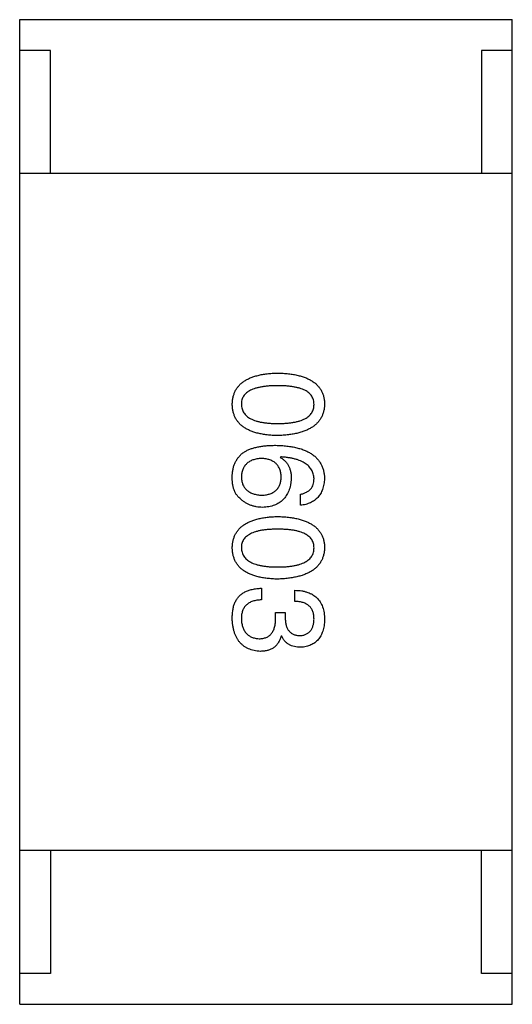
# Model space of a CAD drawing. Header units: millimetres. Extents: x 42 to 554, y 166 to 335.
# Tile 215 of 256: x 404.034 to 404.834, y 268.305 to 269.905. Entities that reach past the tile are written whole.
import ezdxf

# ---------------------------------------------------------------- set-up
doc = ezdxf.new("R2010")
doc.units = ezdxf.units.MM
doc.header["$LTSCALE"] = 30.734
doc.layers.get('0').update_dxf_attribs({"linetype": 'CONTINUOUS'})

msp = doc.modelspace()

# ---------------------------------------------------------------- linework, layer by layer
at = {"linetype": 'Continuous'}
for p, q in [((404.0342, 268.3051), (404.0342, 269.9051)), ((404.0342, 269.9051), (404.8342, 269.9051)), ((404.8342, 268.3051), (404.8342, 269.9051)), ((404.0842, 269.8551), (404.0342, 269.8551)), ((404.0842, 269.6551), (404.0842, 269.8551)), ((404.7842, 269.8551), (404.7842, 269.6551)), ((404.8342, 269.8551), (404.7842, 269.8551)), ((404.8342, 269.6551), (404.0342, 269.6551)), ((404.4581, 269.1946), (404.4573, 269.1938)), ((404.4901, 269.1159), (404.4901, 269.1339)), ((404.427, 268.9811), (404.427, 268.9622)), ((404.4811, 268.9598), (404.4811, 268.9778)), ((404.4499, 268.9327), (404.4499, 268.9418)), ((404.4499, 268.9418), (404.4655, 268.9418)), ((404.4655, 268.9418), (404.4655, 268.9319)), ((404.4597, 268.9032), (404.4589, 268.9032)), ((404.8342, 268.5551), (404.0342, 268.5551)), ((404.0842, 268.5551), (404.0842, 268.3551)), ((404.7842, 268.3551), (404.7842, 268.5551)), ((404.0842, 268.3551), (404.0342, 268.3551)), ((404.8342, 268.3551), (404.7842, 268.3551)), ((404.0342, 268.3051), (404.8342, 268.3051))]:
    msp.add_line(p, q, dxfattribs=at)
for points, knots in [([(404.3794, 269.28), (404.3795, 269.282), (404.3797, 269.2859), (404.3806, 269.2915), (404.3822, 269.2968), (404.3842, 269.3017), (404.3869, 269.3062), (404.3901, 269.3103), (404.3939, 269.3141), (404.3983, 269.3174), (404.4032, 269.3204), (404.4087, 269.323), (404.4147, 269.3253), (404.4214, 269.3271), (404.4285, 269.3287), (404.4362, 269.3298), (404.4445, 269.3305), (404.4502, 269.3307), (404.4532, 269.3308)], [0, 0, 0, 0, 0.059135, 0.115606, 0.169241, 0.221578, 0.273261, 0.324749, 0.377329, 0.431642, 0.488541, 0.548597, 0.612232, 0.680174, 0.752504, 0.829777, 0.912307, 1, 1, 1, 1]), ([(404.4532, 269.3308), (404.4562, 269.3307), (404.4622, 269.3305), (404.4707, 269.3298), (404.4787, 269.3287), (404.4861, 269.3271), (404.4929, 269.3253), (404.4992, 269.323), (404.5048, 269.3204), (404.5099, 269.3174), (404.5145, 269.3141), (404.5184, 269.3103), (404.5217, 269.3062), (404.5245, 269.3017), (404.5266, 269.2968), (404.5282, 269.2915), (404.5292, 269.2859), (404.5293, 269.282), (404.5294, 269.28)], [0, 0, 0, 0, 0.088823, 0.172287, 0.250296, 0.323438, 0.392244, 0.456221, 0.516635, 0.573871, 0.628, 0.680335, 0.731489, 0.782557, 0.834044, 0.886738, 0.942089, 1, 1, 1, 1]), ([(404.4532, 269.3103), (404.4508, 269.3103), (404.4462, 269.3103), (404.4395, 269.3099), (404.4333, 269.3093), (404.4275, 269.3085), (404.4222, 269.3074), (404.4173, 269.3062), (404.4129, 269.3046), (404.409, 269.3029), (404.4055, 269.3009), (404.4025, 269.2986), (404.3999, 269.2961), (404.3978, 269.2933), (404.3961, 269.2904), (404.395, 269.2871), (404.3943, 269.2836), (404.3942, 269.2812), (404.3942, 269.28)], [0, 0, 0, 0, 0.096457, 0.187288, 0.27178, 0.350132, 0.423455, 0.491343, 0.554037, 0.612253, 0.666313, 0.717038, 0.764921, 0.811214, 0.856775, 0.902988, 0.950234, 1, 1, 1, 1]), ([(404.5122, 269.28), (404.5122, 269.2812), (404.5121, 269.2836), (404.5114, 269.2871), (404.5102, 269.2903), (404.5086, 269.2933), (404.5065, 269.2961), (404.5039, 269.2986), (404.5009, 269.3009), (404.4974, 269.3029), (404.4935, 269.3046), (404.4891, 269.3062), (404.4842, 269.3074), (404.4789, 269.3085), (404.4731, 269.3093), (404.4669, 269.3099), (404.4602, 269.3103), (404.4556, 269.3103), (404.4532, 269.3103)], [0, 0, 0, 0, 0.049764, 0.097007, 0.143217, 0.188577, 0.235116, 0.282997, 0.333719, 0.387776, 0.445989, 0.508679, 0.576563, 0.649481, 0.728235, 0.812722, 0.903548, 1, 1, 1, 1]), ([(404.4532, 269.2292), (404.4502, 269.2293), (404.4445, 269.2295), (404.4362, 269.2303), (404.4285, 269.2314), (404.4214, 269.2329), (404.4147, 269.2347), (404.4087, 269.237), (404.4032, 269.2396), (404.3983, 269.2426), (404.3939, 269.2459), (404.3901, 269.2497), (404.3869, 269.2538), (404.3842, 269.2584), (404.3822, 269.2633), (404.3806, 269.2685), (404.3797, 269.2741), (404.3795, 269.278), (404.3794, 269.28)], [0, 0, 0, 0, 0.08769, 0.170218, 0.24749, 0.319818, 0.387758, 0.451391, 0.511445, 0.568185, 0.622681, 0.67526, 0.726746, 0.778428, 0.830764, 0.884397, 0.940866, 1, 1, 1, 1]), ([(404.3942, 269.28), (404.3943, 269.2787), (404.3944, 269.2763), (404.3952, 269.2727), (404.3964, 269.2694), (404.3981, 269.2663), (404.4002, 269.2635), (404.4029, 269.2609), (404.4059, 269.2586), (404.4094, 269.2565), (404.4133, 269.2547), (404.4177, 269.2531), (404.4225, 269.2518), (404.4278, 269.2507), (404.4335, 269.2499), (404.4397, 269.2493), (404.4463, 269.2489), (404.4508, 269.2489), (404.4532, 269.2489)], [0, 0, 0, 0, 0.050879, 0.099377, 0.146973, 0.193618, 0.240619, 0.289461, 0.34047, 0.395283, 0.453059, 0.515633, 0.582666, 0.655287, 0.732971, 0.815933, 0.905166, 1, 1, 1, 1]), ([(404.4532, 269.2489), (404.4556, 269.2489), (404.4602, 269.2489), (404.4669, 269.2493), (404.4731, 269.2499), (404.4789, 269.2507), (404.4842, 269.2518), (404.4891, 269.2531), (404.4935, 269.2547), (404.4974, 269.2565), (404.5009, 269.2586), (404.5039, 269.2609), (404.5065, 269.2635), (404.5086, 269.2663), (404.5102, 269.2694), (404.5114, 269.2727), (404.5121, 269.2763), (404.5122, 269.2787), (404.5122, 269.28)], [0, 0, 0, 0, 0.095719, 0.185854, 0.269738, 0.347952, 0.420315, 0.487894, 0.550245, 0.608186, 0.662454, 0.713283, 0.761375, 0.808209, 0.854301, 0.901312, 0.949396, 1, 1, 1, 1]), ([(404.5294, 269.28), (404.5293, 269.2781), (404.5291, 269.2742), (404.528, 269.2687), (404.5263, 269.2635), (404.5242, 269.2587), (404.5214, 269.2542), (404.518, 269.2501), (404.514, 269.2464), (404.5095, 269.243), (404.5044, 269.24), (404.4988, 269.2373), (404.4926, 269.2351), (404.4858, 269.2332), (404.4784, 269.2316), (404.4705, 269.2304), (404.4621, 269.2296), (404.4562, 269.2293), (404.4532, 269.2292)], [0, 0, 0, 0, 0.057415, 0.112361, 0.16496, 0.216437, 0.267441, 0.318839, 0.371478, 0.426325, 0.483626, 0.544235, 0.608673, 0.677374, 0.750405, 0.828394, 0.911525, 1, 1, 1, 1]), ([(404.3794, 269.1643), (404.3795, 269.1663), (404.3798, 269.1703), (404.3809, 269.1761), (404.3824, 269.1816), (404.3847, 269.1866), (404.3874, 269.1913), (404.3907, 269.1955), (404.3946, 269.1995), (404.3976, 269.2017), (404.3991, 269.2028)], [0, 0, 0, 0, 0.137449, 0.267856, 0.393219, 0.514735, 0.63397, 0.753734, 0.874967, 1, 1, 1, 1]), ([(404.3991, 269.2028), (404.4007, 269.2036), (404.4039, 269.2054), (404.4091, 269.2076), (404.4148, 269.2094), (404.4209, 269.2108), (404.4275, 269.212), (404.4346, 269.2128), (404.4421, 269.2134), (404.4473, 269.2134), (404.4499, 269.2134)], [0, 0, 0, 0, 0.101889, 0.209155, 0.322694, 0.442863, 0.569758, 0.70479, 0.848502, 1, 1, 1, 1]), ([(404.4499, 269.2134), (404.4531, 269.2133), (404.4592, 269.2132), (404.468, 269.2123), (404.4763, 269.2112), (404.484, 269.2095), (404.491, 269.2076), (404.4975, 269.2052), (404.5034, 269.2024), (404.5087, 269.1992), (404.5134, 269.1957), (404.5175, 269.1916), (404.5211, 269.1872), (404.5239, 269.1824), (404.5262, 269.1772), (404.5279, 269.1716), (404.529, 269.1656), (404.5293, 269.1615), (404.5294, 269.1593)], [0, 0, 0, 0, 0.087517, 0.169686, 0.246944, 0.319347, 0.387088, 0.450961, 0.511075, 0.567974, 0.622351, 0.675039, 0.726853, 0.778688, 0.83093, 0.884738, 0.941043, 1, 1, 1, 1]), ([(404.427, 269.1921), (404.4257, 269.192), (404.4232, 269.1919), (404.4195, 269.1913), (404.4161, 269.1906), (404.413, 269.1896), (404.41, 269.1885), (404.4074, 269.187), (404.4049, 269.1854), (404.4028, 269.1835), (404.4008, 269.1815), (404.3991, 269.1792), (404.3977, 269.1767), (404.3965, 269.174), (404.3955, 269.171), (404.3948, 269.1679), (404.3943, 269.1645), (404.3942, 269.1622), (404.3942, 269.161)], [0, 0, 0, 0, 0.076467, 0.148148, 0.216496, 0.280559, 0.342274, 0.401168, 0.458322, 0.514073, 0.569257, 0.62465, 0.68124, 0.739113, 0.799947, 0.862804, 0.929597, 1, 1, 1, 1]), ([(404.4589, 269.1618), (404.4589, 269.163), (404.4588, 269.1652), (404.4583, 269.1685), (404.4576, 269.1716), (404.4567, 269.1744), (404.4555, 269.1771), (404.4541, 269.1795), (404.4525, 269.1817), (404.4506, 269.1837), (404.4484, 269.1856), (404.4461, 269.1871), (404.4435, 269.1885), (404.4406, 269.1897), (404.4375, 269.1906), (404.4342, 269.1914), (404.4307, 269.1919), (404.4282, 269.192), (404.427, 269.1921)], [0, 0, 0, 0, 0.070453, 0.136523, 0.199866, 0.260392, 0.318446, 0.374657, 0.430182, 0.485556, 0.541071, 0.598396, 0.657208, 0.718642, 0.783247, 0.851631, 0.923928, 1, 1, 1, 1]), ([(404.4573, 269.1938), (404.4587, 269.1929), (404.4615, 269.1912), (404.4653, 269.188), (404.4684, 269.1844), (404.471, 269.1803), (404.4729, 269.1756), (404.4743, 269.1706), (404.4752, 269.1651), (404.4753, 269.1613), (404.4753, 269.1593)], [0, 0, 0, 0, 0.122276, 0.239997, 0.35611, 0.473903, 0.59404, 0.720428, 0.855383, 1, 1, 1, 1]), ([(404.5122, 269.1593), (404.5121, 269.1606), (404.5119, 269.1632), (404.5111, 269.1669), (404.5099, 269.1703), (404.5082, 269.1735), (404.5063, 269.1766), (404.5039, 269.1794), (404.501, 269.1819), (404.4979, 269.1842), (404.4943, 269.1863), (404.4903, 269.1882), (404.4859, 269.1898), (404.4811, 269.1912), (404.4759, 269.1924), (404.4703, 269.1934), (404.4643, 269.1941), (404.4602, 269.1944), (404.4581, 269.1946)], [0, 0, 0, 0, 0.054741, 0.107075, 0.158339, 0.208382, 0.258772, 0.310045, 0.362765, 0.417822, 0.475982, 0.537466, 0.602901, 0.673037, 0.747247, 0.826291, 0.910782, 1, 1, 1, 1]), ([(404.3917, 269.1274), (404.3907, 269.1283), (404.3885, 269.1302), (404.3859, 269.1337), (404.3837, 269.1376), (404.382, 269.142), (404.3806, 269.1469), (404.3798, 269.1522), (404.3793, 269.1581), (404.3794, 269.1621), (404.3794, 269.1643)], [0, 0, 0, 0, 0.105033, 0.21147, 0.321511, 0.438526, 0.563605, 0.698055, 0.843218, 1, 1, 1, 1]), ([(404.3942, 269.161), (404.3943, 269.1599), (404.3945, 269.1577), (404.395, 269.1546), (404.3958, 269.1517), (404.3968, 269.149), (404.3981, 269.1465), (404.3996, 269.1442), (404.4014, 269.1421), (404.4034, 269.1402), (404.4056, 269.1385), (404.4081, 269.137), (404.4108, 269.1357), (404.4137, 269.1346), (404.4169, 269.1337), (404.4203, 269.1331), (404.424, 269.1325), (404.4265, 269.1324), (404.4278, 269.1323)], [0, 0, 0, 0, 0.066682, 0.130303, 0.190802, 0.248749, 0.30534, 0.361219, 0.415721, 0.471765, 0.528279, 0.586428, 0.64659, 0.710143, 0.776461, 0.846692, 0.921137, 1, 1, 1, 1]), ([(404.4278, 269.1323), (404.429, 269.1324), (404.4314, 269.1325), (404.4349, 269.133), (404.4381, 269.1338), (404.4411, 269.1347), (404.4438, 269.1358), (404.4464, 269.1371), (404.4487, 269.1387), (404.4508, 269.1404), (404.4526, 269.1424), (404.4542, 269.1446), (404.4556, 269.1469), (404.4567, 269.1495), (404.4577, 269.1523), (404.4583, 269.1553), (404.4588, 269.1585), (404.4589, 269.1607), (404.4589, 269.1618)], [0, 0, 0, 0, 0.076288, 0.14871, 0.216387, 0.281386, 0.342528, 0.402111, 0.4591, 0.514852, 0.569974, 0.625644, 0.682226, 0.740156, 0.800362, 0.863471, 0.930116, 1, 1, 1, 1]), ([(404.4753, 269.1593), (404.4752, 269.1575), (404.4748, 269.154), (404.4739, 269.1488), (404.4728, 269.144), (404.4713, 269.1395), (404.4694, 269.1354), (404.4673, 269.1316), (404.4648, 269.1282), (404.4621, 269.1251), (404.459, 269.1223), (404.4555, 269.1199), (404.4518, 269.1178), (404.4478, 269.116), (404.4434, 269.1147), (404.4388, 269.1136), (404.4338, 269.1129), (404.4304, 269.1127), (404.4286, 269.1126)], [0, 0, 0, 0, 0.074228, 0.144548, 0.211288, 0.274576, 0.335162, 0.393915, 0.450599, 0.506657, 0.562409, 0.618617, 0.676096, 0.735061, 0.79654, 0.860906, 0.928473, 1, 1, 1, 1]), ([(404.4901, 269.1339), (404.4918, 269.1343), (404.4951, 269.135), (404.4997, 269.1369), (404.5036, 269.1393), (404.5068, 269.1422), (404.5092, 269.1457), (404.511, 269.1498), (404.5121, 269.1544), (404.5122, 269.1576), (404.5122, 269.1593)], [0, 0, 0, 0, 0.1439, 0.274233, 0.394478, 0.509388, 0.621911, 0.738504, 0.863414, 1, 1, 1, 1]), ([(404.5294, 269.1593), (404.5293, 269.1577), (404.529, 269.1546), (404.5283, 269.1501), (404.5274, 269.1459), (404.5261, 269.1419), (404.5246, 269.1382), (404.5228, 269.1348), (404.5207, 269.1316), (404.5184, 269.1287), (404.5158, 269.1262), (404.5129, 269.1239), (404.5098, 269.1218), (404.5064, 269.1201), (404.5027, 269.1186), (404.4987, 269.1174), (404.4945, 269.1164), (404.4916, 269.1161), (404.4901, 269.1159)], [0, 0, 0, 0, 0.073784, 0.144317, 0.211047, 0.274818, 0.336501, 0.395724, 0.453465, 0.510016, 0.566585, 0.622844, 0.680328, 0.739335, 0.800408, 0.863904, 0.93053, 1, 1, 1, 1]), ([(404.4286, 269.1126), (404.4268, 269.1127), (404.4234, 269.1128), (404.4183, 269.1134), (404.4134, 269.1146), (404.4087, 269.1162), (404.4042, 269.1183), (404.3998, 269.1208), (404.3956, 269.1239), (404.393, 269.1262), (404.3917, 269.1274)], [0, 0, 0, 0, 0.12904, 0.253809, 0.377066, 0.499122, 0.621469, 0.744665, 0.870607, 1, 1, 1, 1]), ([(404.3794, 269.0469), (404.3795, 269.0488), (404.3797, 269.0527), (404.3806, 269.0584), (404.3822, 269.0636), (404.3842, 269.0685), (404.3869, 269.073), (404.3901, 269.0772), (404.3939, 269.0809), (404.3983, 269.0843), (404.4032, 269.0873), (404.4087, 269.0899), (404.4147, 269.0921), (404.4214, 269.094), (404.4285, 269.0955), (404.4362, 269.0966), (404.4445, 269.0974), (404.4502, 269.0976), (404.4532, 269.0977)], [0, 0, 0, 0, 0.059135, 0.115606, 0.169241, 0.221578, 0.273261, 0.324749, 0.377329, 0.431642, 0.488541, 0.548597, 0.612232, 0.680174, 0.752504, 0.829777, 0.912307, 1, 1, 1, 1]), ([(404.4532, 269.0977), (404.4562, 269.0976), (404.4622, 269.0974), (404.4707, 269.0966), (404.4787, 269.0955), (404.4861, 269.094), (404.4929, 269.0921), (404.4992, 269.0899), (404.5048, 269.0873), (404.5099, 269.0843), (404.5145, 269.0809), (404.5184, 269.0772), (404.5217, 269.073), (404.5245, 269.0685), (404.5266, 269.0636), (404.5282, 269.0584), (404.5292, 269.0527), (404.5293, 269.0488), (404.5294, 269.0469)], [0, 0, 0, 0, 0.088823, 0.172287, 0.250296, 0.323438, 0.392244, 0.456221, 0.516635, 0.573871, 0.628, 0.680335, 0.731489, 0.782557, 0.834044, 0.886738, 0.942089, 1, 1, 1, 1]), ([(404.4532, 269.0772), (404.4508, 269.0772), (404.4462, 269.0771), (404.4395, 269.0767), (404.4333, 269.0762), (404.4275, 269.0754), (404.4222, 269.0743), (404.4173, 269.073), (404.4129, 269.0715), (404.409, 269.0697), (404.4055, 269.0677), (404.4025, 269.0655), (404.3999, 269.0629), (404.3978, 269.0602), (404.3961, 269.0572), (404.395, 269.054), (404.3943, 269.0505), (404.3942, 269.0481), (404.3942, 269.0469)], [0, 0, 0, 0, 0.096457, 0.187288, 0.27178, 0.350132, 0.423455, 0.491343, 0.554037, 0.612253, 0.666313, 0.717038, 0.764921, 0.811214, 0.856775, 0.902988, 0.950234, 1, 1, 1, 1]), ([(404.5122, 269.0469), (404.5122, 269.0481), (404.5121, 269.0505), (404.5114, 269.054), (404.5102, 269.0572), (404.5086, 269.0602), (404.5065, 269.0629), (404.5039, 269.0655), (404.5009, 269.0677), (404.4974, 269.0697), (404.4935, 269.0715), (404.4891, 269.073), (404.4842, 269.0743), (404.4789, 269.0754), (404.4731, 269.0762), (404.4669, 269.0767), (404.4602, 269.0771), (404.4556, 269.0772), (404.4532, 269.0772)], [0, 0, 0, 0, 0.049764, 0.097007, 0.143217, 0.188577, 0.235116, 0.282997, 0.333719, 0.387776, 0.445989, 0.508679, 0.576563, 0.649481, 0.728235, 0.812722, 0.903548, 1, 1, 1, 1]), ([(404.4532, 268.996), (404.4502, 268.9961), (404.4445, 268.9963), (404.4362, 268.9971), (404.4285, 268.9982), (404.4214, 268.9997), (404.4147, 269.0016), (404.4087, 269.0038), (404.4032, 269.0064), (404.3983, 269.0094), (404.3939, 269.0128), (404.3901, 269.0165), (404.3869, 269.0207), (404.3842, 269.0252), (404.3822, 269.0301), (404.3806, 269.0354), (404.3797, 269.041), (404.3795, 269.0449), (404.3794, 269.0469)], [0, 0, 0, 0, 0.08769, 0.170218, 0.24749, 0.319818, 0.387758, 0.451391, 0.511445, 0.568185, 0.622681, 0.67526, 0.726746, 0.778428, 0.830764, 0.884397, 0.940866, 1, 1, 1, 1]), ([(404.3942, 269.0469), (404.3943, 269.0456), (404.3944, 269.0431), (404.3952, 269.0396), (404.3964, 269.0362), (404.3981, 269.0332), (404.4002, 269.0303), (404.4029, 269.0278), (404.4059, 269.0255), (404.4094, 269.0234), (404.4133, 269.0215), (404.4177, 269.02), (404.4225, 269.0187), (404.4278, 269.0176), (404.4335, 269.0167), (404.4397, 269.0161), (404.4463, 269.0158), (404.4508, 269.0157), (404.4532, 269.0157)], [0, 0, 0, 0, 0.050879, 0.099377, 0.146973, 0.193618, 0.240619, 0.289461, 0.34047, 0.395283, 0.453059, 0.515633, 0.582666, 0.655287, 0.732971, 0.815933, 0.905166, 1, 1, 1, 1]), ([(404.4532, 269.0157), (404.4556, 269.0157), (404.4602, 269.0158), (404.4669, 269.0161), (404.4731, 269.0167), (404.4789, 269.0176), (404.4842, 269.0187), (404.4891, 269.02), (404.4935, 269.0216), (404.4974, 269.0234), (404.5009, 269.0255), (404.5039, 269.0278), (404.5065, 269.0304), (404.5086, 269.0332), (404.5102, 269.0362), (404.5114, 269.0396), (404.5121, 269.0431), (404.5122, 269.0456), (404.5122, 269.0469)], [0, 0, 0, 0, 0.095719, 0.185854, 0.269738, 0.347952, 0.420315, 0.487894, 0.550245, 0.608186, 0.662454, 0.713283, 0.761375, 0.808209, 0.854301, 0.901312, 0.949396, 1, 1, 1, 1]), ([(404.5294, 269.0469), (404.5293, 269.0449), (404.5291, 269.0411), (404.528, 269.0355), (404.5263, 269.0303), (404.5242, 269.0255), (404.5214, 269.021), (404.518, 269.0169), (404.514, 269.0132), (404.5095, 269.0098), (404.5044, 269.0068), (404.4988, 269.0042), (404.4926, 269.0019), (404.4858, 269), (404.4784, 268.9985), (404.4705, 268.9973), (404.4621, 268.9964), (404.4562, 268.9962), (404.4532, 268.996)], [0, 0, 0, 0, 0.057415, 0.112361, 0.16496, 0.216437, 0.267441, 0.318839, 0.371478, 0.426325, 0.483626, 0.544235, 0.608673, 0.677374, 0.750405, 0.828394, 0.911525, 1, 1, 1, 1]), ([(404.3843, 268.959), (404.3848, 268.9598), (404.3856, 268.9616), (404.3871, 268.964), (404.3888, 268.9663), (404.3907, 268.9684), (404.3927, 268.9703), (404.3949, 268.9721), (404.3973, 268.9737), (404.3999, 268.9752), (404.4027, 268.9765), (404.4056, 268.9777), (404.4087, 268.9786), (404.412, 268.9794), (404.4155, 268.9801), (404.4192, 268.9806), (404.423, 268.981), (404.4256, 268.9811), (404.427, 268.9811)], [0, 0, 0, 0, 0.056906, 0.113264, 0.168825, 0.223843, 0.279195, 0.335267, 0.392098, 0.450414, 0.51054, 0.572219, 0.636652, 0.703156, 0.773102, 0.845505, 0.921063, 1, 1, 1, 1]), ([(404.4811, 268.9778), (404.483, 268.9778), (404.4867, 268.9776), (404.4921, 268.977), (404.4972, 268.976), (404.5019, 268.9746), (404.5062, 268.9729), (404.5102, 268.9708), (404.5138, 268.9684), (404.517, 268.9656), (404.5198, 268.9624), (404.5223, 268.9589), (404.5245, 268.955), (404.5262, 268.9507), (404.5276, 268.9461), (404.5285, 268.9411), (404.5292, 268.9358), (404.5294, 268.9322), (404.5294, 268.9303)], [0, 0, 0, 0, 0.074804, 0.144899, 0.211458, 0.274554, 0.334363, 0.392059, 0.448123, 0.503024, 0.558154, 0.613471, 0.670844, 0.729926, 0.792003, 0.857405, 0.926768, 1, 1, 1, 1]), ([(404.427, 268.9622), (404.4256, 268.9622), (404.4231, 268.9621), (404.4193, 268.9616), (404.4159, 268.961), (404.4127, 268.9601), (404.4097, 268.9589), (404.407, 268.9575), (404.4045, 268.9559), (404.4023, 268.9541), (404.4004, 268.952), (404.3987, 268.9497), (404.3973, 268.9472), (404.3962, 268.9444), (404.3953, 268.9414), (404.3946, 268.9382), (404.3942, 268.9347), (404.3942, 268.9323), (404.3942, 268.9311)], [0, 0, 0, 0, 0.07723, 0.149593, 0.217944, 0.282232, 0.34411, 0.402297, 0.458791, 0.513966, 0.568538, 0.623291, 0.679957, 0.737243, 0.798142, 0.86118, 0.928728, 1, 1, 1, 1]), ([(404.3794, 268.9319), (404.3794, 268.9333), (404.3795, 268.936), (404.3797, 268.94), (404.3801, 268.9437), (404.3806, 268.9472), (404.3813, 268.9505), (404.3821, 268.9535), (404.3831, 268.9564), (404.3839, 268.9581), (404.3843, 268.959)], [0, 0, 0, 0, 0.15115, 0.29371, 0.429149, 0.55661, 0.677302, 0.791017, 0.898045, 1, 1, 1, 1]), ([(404.5122, 268.9311), (404.5122, 268.9322), (404.5121, 268.9344), (404.5118, 268.9376), (404.5112, 268.9406), (404.5103, 268.9433), (404.5092, 268.9459), (404.5079, 268.9482), (404.5063, 268.9504), (404.5045, 268.9523), (404.5024, 268.954), (404.5, 268.9554), (404.4975, 268.9567), (404.4947, 268.9578), (404.4916, 268.9586), (404.4883, 268.9592), (404.4848, 268.9596), (404.4823, 268.9597), (404.4811, 268.9598)], [0, 0, 0, 0, 0.069877, 0.136363, 0.198671, 0.257968, 0.315462, 0.370709, 0.425568, 0.479847, 0.535753, 0.592303, 0.651386, 0.713311, 0.778642, 0.84836, 0.921866, 1, 1, 1, 1]), ([(404.4253, 268.8786), (404.4235, 268.8788), (404.42, 268.879), (404.415, 268.8799), (404.4103, 268.8812), (404.4059, 268.8828), (404.4018, 268.8848), (404.3981, 268.8872), (404.3947, 268.89), (404.3916, 268.8931), (404.3889, 268.8967), (404.3866, 268.9006), (404.3845, 268.9049), (404.3828, 268.9096), (404.3815, 268.9146), (404.3804, 268.9201), (404.3797, 268.9259), (404.3795, 268.9299), (404.3794, 268.9319)], [0, 0, 0, 0, 0.068236, 0.132937, 0.194125, 0.253174, 0.310181, 0.365986, 0.421096, 0.476216, 0.532352, 0.590232, 0.649824, 0.71274, 0.778406, 0.848058, 0.921922, 1, 1, 1, 1]), ([(404.3942, 268.9311), (404.3943, 268.9299), (404.3944, 268.9275), (404.3949, 268.924), (404.3956, 268.9208), (404.3965, 268.9178), (404.3976, 268.915), (404.3989, 268.9124), (404.4004, 268.91), (404.4021, 268.9079), (404.404, 268.906), (404.4061, 268.9043), (404.4084, 268.9029), (404.4109, 268.9017), (404.4136, 268.9007), (404.4165, 268.8999), (404.4196, 268.8994), (404.4218, 268.8992), (404.4229, 268.8991)], [0, 0, 0, 0, 0.076694, 0.149502, 0.218019, 0.283183, 0.345589, 0.405199, 0.462852, 0.519478, 0.575313, 0.630559, 0.687006, 0.744638, 0.804006, 0.866059, 0.931486, 1, 1, 1, 1]), ([(404.4229, 268.8991), (404.424, 268.8992), (404.4261, 268.8992), (404.4292, 268.8996), (404.432, 268.9003), (404.4347, 268.9012), (404.4371, 268.9024), (404.4394, 268.9038), (404.4414, 268.9055), (404.4432, 268.9075), (404.4448, 268.9098), (404.4462, 268.9123), (404.4473, 268.9151), (404.4483, 268.9181), (404.449, 268.9214), (404.4495, 268.9249), (404.4499, 268.9288), (404.4499, 268.9314), (404.4499, 268.9327)], [0, 0, 0, 0, 0.066518, 0.129194, 0.188613, 0.245254, 0.300032, 0.353805, 0.407079, 0.461108, 0.516272, 0.574141, 0.634837, 0.699275, 0.767504, 0.840272, 0.917505, 1, 1, 1, 1]), ([(404.4655, 268.9319), (404.4655, 268.9308), (404.4656, 268.9287), (404.466, 268.9256), (404.4665, 268.9227), (404.4672, 268.9201), (404.4681, 268.9176), (404.4692, 268.9153), (404.4704, 268.9133), (404.4718, 268.9114), (404.4734, 268.9098), (404.4752, 268.9083), (404.4771, 268.9071), (404.4792, 268.906), (404.4814, 268.9052), (404.4839, 268.9046), (404.4865, 268.9042), (404.4883, 268.9041), (404.4893, 268.9041)], [0, 0, 0, 0, 0.079415, 0.154091, 0.22508, 0.29186, 0.355026, 0.415127, 0.472418, 0.528511, 0.583551, 0.638361, 0.693547, 0.750023, 0.807857, 0.868401, 0.932259, 1, 1, 1, 1]), ([(404.4893, 268.9041), (404.4902, 268.9041), (404.4919, 268.9043), (404.4944, 268.9048), (404.4968, 268.9055), (404.499, 268.9063), (404.501, 268.9073), (404.5029, 268.9086), (404.5046, 268.91), (404.5061, 268.9116), (404.5075, 268.9134), (404.5086, 268.9154), (404.5097, 268.9175), (404.5105, 268.9199), (404.5112, 268.9224), (404.5117, 268.9252), (404.5121, 268.9281), (404.5122, 268.9301), (404.5122, 268.9311)], [0, 0, 0, 0, 0.067655, 0.132224, 0.194132, 0.253145, 0.309858, 0.366002, 0.421361, 0.47702, 0.532632, 0.590536, 0.65067, 0.713258, 0.779588, 0.848803, 0.921949, 1, 1, 1, 1]), ([(404.5294, 268.9303), (404.5293, 268.9286), (404.5292, 268.9252), (404.5285, 268.9203), (404.5277, 268.9158), (404.5265, 268.9115), (404.525, 268.9076), (404.5233, 268.904), (404.5213, 268.9007), (404.519, 268.8977), (404.5165, 268.895), (404.5136, 268.8926), (404.5105, 268.8906), (404.5071, 268.8889), (404.5035, 268.8875), (404.4995, 268.8864), (404.4953, 268.8856), (404.4924, 268.8853), (404.4909, 268.8852)], [0, 0, 0, 0, 0.077845, 0.151584, 0.221397, 0.287366, 0.350104, 0.410398, 0.467998, 0.524388, 0.579979, 0.635152, 0.690917, 0.747936, 0.806661, 0.867861, 0.932479, 1, 1, 1, 1]), ([(404.4589, 268.9032), (404.4586, 268.9022), (404.458, 268.9003), (404.4569, 268.8975), (404.4555, 268.8949), (404.4541, 268.8925), (404.4525, 268.8903), (404.4508, 268.8882), (404.4489, 268.8864), (404.4469, 268.8847), (404.4447, 268.8833), (404.4423, 268.8821), (404.4399, 268.881), (404.4372, 268.8802), (404.4345, 268.8794), (404.4315, 268.879), (404.4285, 268.8787), (404.4264, 268.8787), (404.4253, 268.8786)], [0, 0, 0, 0, 0.069445, 0.136039, 0.200011, 0.261745, 0.322328, 0.381403, 0.438864, 0.496655, 0.554398, 0.612391, 0.672266, 0.733005, 0.79604, 0.861293, 0.928785, 1, 1, 1, 1]), ([(404.4909, 268.8852), (404.4891, 268.8852), (404.4855, 268.8853), (404.4804, 268.8862), (404.4758, 268.8876), (404.4716, 268.8896), (404.4679, 268.8922), (404.4646, 268.8953), (404.4619, 268.899), (404.4605, 268.9018), (404.4597, 268.9032)], [0, 0, 0, 0, 0.143686, 0.277942, 0.40333, 0.521785, 0.638573, 0.755208, 0.874773, 1, 1, 1, 1])]:
    msp.add_open_spline(points, degree=3, knots=knots, dxfattribs=at)

doc.saveas('drawing.dxf')
